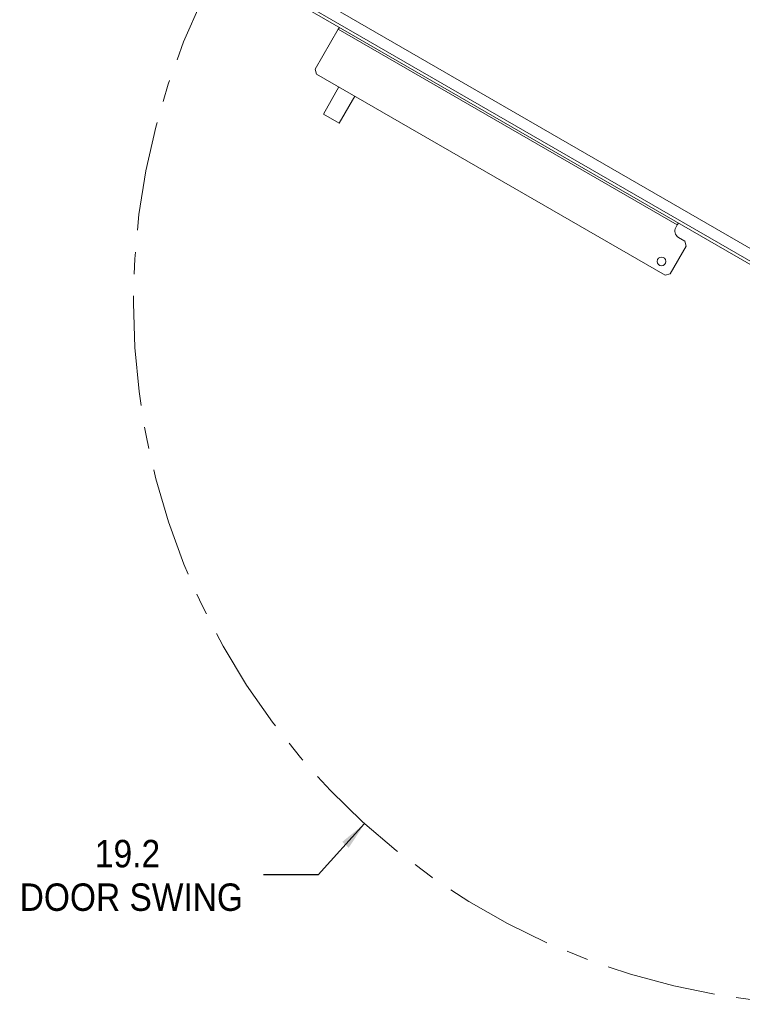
# Paper-space layout '4' of a CAD drawing. Header units: inches. Extents: x 1 to 109, y 1 to 85.
# Tile 20 of 49: x 68 to 85, y 20 to 42. Entities that reach past the tile are written whole.
import ezdxf

# ---------------------------------------------------------------- set-up
doc = ezdxf.new("R2010")
doc.units = ezdxf.units.IN
doc.header["$MEASUREMENT"] = 0
doc.linetypes.add('CENTERX2', pattern=[0.8, 0.5, -0.1, 0.1, -0.1])
doc.layers.add('FORMAT', color=7, linetype='Continuous')
doc.styles.add('SLDTEXTSTYLE0', font='GOTHIC.TTF', dxfattribs={"width": 0.913})
doc.dimstyles.new('SLDDIMSTYLE7', dxfattribs={"dimtxt": 0.625, "dimasz": 0.65, "dimexe": 0, "dimexo": 0.0625, "dimgap": 0.15625, "dimtad": 0, "dimtih": 1, "dimtoh": 1, "dimdec": 1, "dimlfac": 1.2, "dimrnd": 1e-09, "dimzin": 12, "dimdsep": 46, "dimtxsty": 'SLDTEXTSTYLE0', "dimsah": 1, "dimcen": 0, "dimadec": 0, "dimazin": 3, "dimtfac": 1, "dimtdec": 1, "dimtofl": 0, "dimtmove": 0, "dimatfit": 3, "dimfxl": 1, "dimfrac": 2, "dimtolj": 1, "dimtzin": 12, "dimarcsym": 0})

# ---------------------------------------------------------------- blocks, each defined once
blk = doc.blocks.new('_D_128')
at = {"layer": 'FORMAT', "color": 1, "ltscale": 5}
for p, q in [((76.247, 23.826), (75.191, 22.657)), ((75.191, 22.657), (73.941, 22.657))]:
    blk.add_line(p, q, dxfattribs=at)
blk.add_solid([(76.247, 23.826), (75.737, 23.41), (75.885, 23.276)], dxfattribs=at)
at = {"layer": 'FORMAT', "color": 1, "ltscale": 5, "char_height": 0.625, "attachment_point": 1, "style": 'SLDTEXTSTYLE0'}
for s, insert in [('19.2', (70.103, 23.455)), ('DOOR SWING', (68.389, 22.463))]:
    blk.add_mtext(s, dxfattribs=dict(at, insert=insert))

psp = doc.layouts.new('4')

# ---------------------------------------------------------------- linework, layer by layer
at = {"color": 8, "linetype": 'Continuous', "lineweight": 15, "ltscale": 5}
psp.add_line((73.0476, 43.5532), (86.3487, 35.8738), dxfattribs=at)
at = {"color": 7, "linetype": 'Continuous', "lineweight": 15, "ltscale": 5}
for p, q in [((73.2456, 43.7295), (86.3487, 36.1644)), ((86.3487, 35.797), (73.0144, 43.4956)), ((75.6471, 41.9218), (75.1221, 41.0125)), ((83.3691, 37.4635), (75.6471, 41.9218)), ((75.1221, 41.0125), (75.1526, 40.8987)), ((75.1526, 40.8987), (83.0912, 36.3153)), ((75.3065, 39.9877), (75.6625, 40.6043)), ((75.6674, 39.7794), (76.0233, 40.3959)), ((75.6674, 39.7794), (75.3065, 39.9877)), ((83.3358, 37.4058), (83.3691, 37.4635)), ((83.5412, 37.0948), (83.3968, 37.1781)), ((83.5717, 36.9809), (83.5412, 37.0948)), ((83.205, 36.3458), (83.5717, 36.9809)), ((83.0912, 36.3153), (83.205, 36.3458))]:
    psp.add_line(p, q, dxfattribs=at)
at = {"color": 7, "linetype": 'Continuous', "lineweight": 15, "ltscale": 5, "flags": 128}
for points in [[(75.6471, 41.9218), (75.6516, 41.9297), (75.656, 41.9373), (75.66, 41.9443), (75.6636, 41.9504), (75.6665, 41.9554), (75.6686, 41.9591), (75.6699, 41.9614), (75.6704, 41.9622)], [(83.3924, 37.5038), (83.392, 37.5031), (83.3907, 37.5008), (83.3885, 37.4971), (83.3856, 37.492), (83.3821, 37.4859), (83.3781, 37.4789), (83.3737, 37.4714), (83.3691, 37.4635)]]:
    psp.add_lwpolyline(points, dxfattribs=at)
at = {"color": 7, "linetype": 'Continuous', "lineweight": 15, "ltscale": 25}
psp.add_circle((83.0098, 36.6327), 0.0988, dxfattribs=at)
psp.add_arc((83.4801, 37.3224), 0.1667, 150, 240, dxfattribs=at)
at = {"layer": 'FORMAT', "color": 1, "linetype": 'CENTERX2', "lineweight": 0, "ltscale": 5}
psp.add_arc((86.9693, 35.6883), 15.9905, 150.77428, 267.77582, dxfattribs=at)

# ---------------------------------------------------------------- dimensions: what is measured, and where the dimension line sits
at = {"layer": 'FORMAT', "color": 1, "ltscale": 5}
dim = psp.add_radius_dim(center=(86.9693, 35.6883), mpoint=(76.2469, 23.8255), text='<>\\PDOOR SWING', dimstyle='SLDDIMSTYLE7', override={"dimpost": '<>'}, dxfattribs=at)
dim.commit()
dim.dimension.update_dxf_attribs({"geometry": '_D_128', "text_midpoint": (71.1649, 22.6569), "dimtype": 164})

doc.saveas('drawing.dxf')
